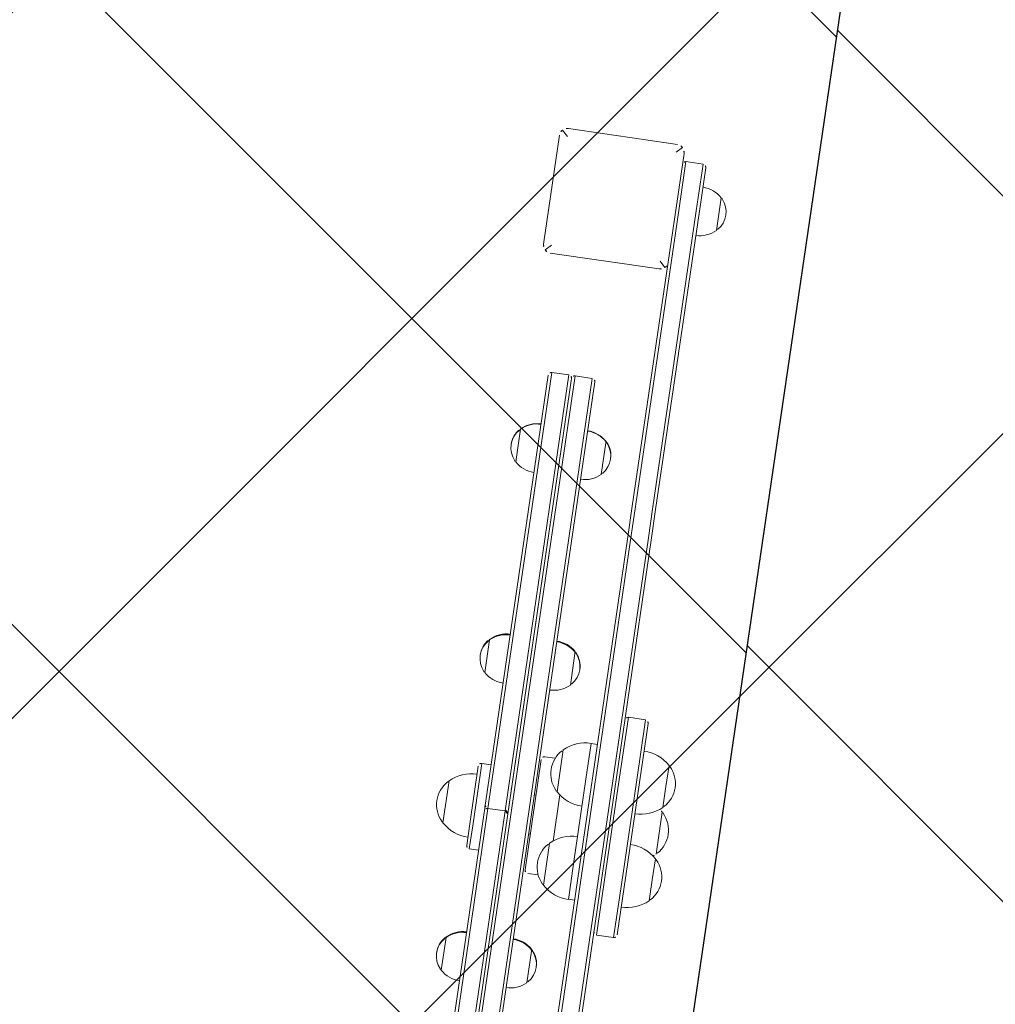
# Model space of a CAD drawing. Header units: metres. Extents: x 5515420 to 5516573, y 5683131 to 5683463.
# Tile 17 of 94: x 5516089.743 to 5516090.364, y 5683289.354 to 5683289.98. Entities that reach past the tile are written whole.
import ezdxf

# ---------------------------------------------------------------- set-up
doc = ezdxf.new("R2010")
doc.units = ezdxf.units.M
doc.layers.get('0').update_dxf_attribs({"linetype": 'CONTINUOUS', "lineweight": 18, "true_color": 0x000000})
doc.layers.add('A-Nawierzchnie', color=41, linetype='CONTINUOUS')
doc.layers.add('A-Plac-Zabaw', color=81, linetype='CONTINUOUS')
doc.layers.get('0').off()
pattern_1 = [(45, (0, 0), (-0.2245064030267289, 0.2245064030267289), []), (135, (0, 0), (-0.2245064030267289, -0.2245064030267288), [])]

# ---------------------------------------------------------------- blocks, each defined once
blk = doc.blocks.new('A$C7b74bb24')
at = {"color": 0, "linetype": 'Continuous', "lineweight": 0}
for p, q in [((295254.452359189, -1639.193158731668), (295251.752359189, -1639.193158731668)), ((295244.5618676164, -1640.443158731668), (295242.4618676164, -1640.443158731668)), ((295244.6086881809, -1640.443158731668), (295244.5618676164, -1640.443158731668)), ((295263.6960297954, -1640.443158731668), (295261.5960297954, -1640.443158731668)), ((295263.7428503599, -1640.443158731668), (295263.6960297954, -1640.443158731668)), ((295277.2396390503, -1640.443158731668), (295275.1396390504, -1640.443158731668)), ((295277.2590327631, -1640.443158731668), (295277.2396390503, -1640.443158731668)), ((295288.602359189, -1640.693158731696), (295288.602359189, -1647.693158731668)), ((295289.102359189, -1640.693158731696), (295288.7488057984, -1640.339605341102)), ((295296.102359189, -1640.193158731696), (295289.102359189, -1640.193158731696)), ((295296.102359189, -1640.693158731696), (295296.4559125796, -1640.339605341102)), ((295296.602359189, -1647.693158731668), (295296.602359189, -1640.693158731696)), ((295250.352359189, -1641.093158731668), (295251.8340361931, -1641.093158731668)), ((295250.352359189, -1641.093158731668), (295251.8340361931, -1641.093158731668)), ((295250.352359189, -1641.093158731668), (295250.352359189, -1641.693158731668)), ((295251.9262778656, -1640.893158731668), (295250.552359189, -1640.893158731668)), ((295251.8340361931, -1641.093158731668), (295255.852359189, -1641.093158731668)), ((295251.8340361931, -1641.093158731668), (295255.852359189, -1641.093158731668)), ((295255.652359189, -1640.893158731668), (295251.9262778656, -1640.893158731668)), ((295255.852359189, -1641.093158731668), (295255.852359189, -1641.693158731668)), ((295225.1037081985, -1641.893158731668), (295252.7707319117, -1641.893158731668)), ((295225.1037081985, -1641.893158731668), (295252.7707319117, -1641.893158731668)), ((295252.7731006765, -1641.693158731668), (295225.3036985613, -1641.693158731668)), ((295252.7707319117, -1641.893158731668), (295253.0742849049, -1641.893158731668)), ((295252.7707319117, -1641.893158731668), (295253.0742849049, -1641.893158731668)), ((295252.8742850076, -1641.693158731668), (295252.7731006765, -1641.693158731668)), ((295252.8742850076, -1641.693158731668), (295252.8761881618, -1641.693158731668)), ((295252.8767363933, -1641.693158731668), (295252.8761882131, -1641.693158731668)), ((295252.8767363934, -1641.693158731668), (295253.2742847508, -1641.693158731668)), ((295253.0742847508, -1641.893158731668), (295253.3772297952, -1641.893158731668)), ((295253.0742847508, -1641.893158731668), (295253.3772297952, -1641.893158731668)), ((295253.0742847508, -1641.893158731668), (295253.0742847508, -1642.993158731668)), ((295253.3752664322, -1641.693158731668), (295253.2742847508, -1641.693158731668)), ((295280.900409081, -1641.693158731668), (295253.3752664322, -1641.693158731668)), ((295253.3772297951, -1641.893158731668), (295281.1003950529, -1641.893158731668)), ((295253.3772297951, -1641.893158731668), (295281.1003950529, -1641.893158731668)), ((295280.900416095, -1641.693158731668), (295280.900409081, -1641.693158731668)), ((295280.9010242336, -1641.693158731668), (295280.900416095, -1641.693158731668)), ((295281.1003950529, -1641.893158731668), (295281.1004160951, -1641.893158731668)), ((295281.1003950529, -1641.893158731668), (295281.1004160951, -1641.893158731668)), ((295281.1004160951, -1641.893158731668), (295281.1010242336, -1641.893158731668)), ((295281.1004160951, -1641.893158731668), (295281.1010242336, -1641.893158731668)), ((295281.1004160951, -1641.893158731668), (295281.1004160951, -1642.993158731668)), ((295281.1010242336, -1641.893158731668), (295281.1010242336, -1642.993158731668)), ((295252.7707319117, -1642.993158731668), (295225.1037081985, -1642.993158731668)), ((295252.7707319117, -1642.993158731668), (295225.1037081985, -1642.993158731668)), ((295225.3036985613, -1643.193158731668), (295252.7731006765, -1643.193158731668)), ((295253.0742849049, -1642.993158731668), (295252.7707319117, -1642.993158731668)), ((295253.0742849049, -1642.993158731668), (295252.7707319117, -1642.993158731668)), ((295280.9004092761, -1643.193158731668), (295252.7731006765, -1643.193158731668)), ((295253.3772297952, -1642.993158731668), (295253.0742847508, -1642.993158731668)), ((295253.3772297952, -1642.993158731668), (295253.0742847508, -1642.993158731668)), ((295253.3752664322, -1643.193158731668), (295280.900409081, -1643.193158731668)), ((295281.1003950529, -1642.993158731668), (295253.3772297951, -1642.993158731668)), ((295281.1003950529, -1642.993158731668), (295253.3772297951, -1642.993158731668)), ((295280.902359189, -1643.193158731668), (295280.900416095, -1643.193158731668)), ((295281.1004160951, -1642.993158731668), (295281.1003950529, -1642.993158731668)), ((295281.1004160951, -1642.993158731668), (295281.1003950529, -1642.993158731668)), ((295281.1010242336, -1642.993158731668), (295281.1004160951, -1642.993158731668)), ((295281.1010242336, -1642.993158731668), (295281.1004160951, -1642.993158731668)), ((295225.102359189, -1643.393158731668), (295281.102359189, -1643.393158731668)), ((295225.102359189, -1643.393158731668), (295281.102359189, -1643.393158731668)), ((295281.102359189, -1644.493158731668), (295281.102359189, -1643.393158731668)), ((295281.102359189, -1644.493158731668), (295225.102359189, -1644.493158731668)), ((295281.102359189, -1644.493158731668), (295225.102359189, -1644.493158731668)), ((295225.302359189, -1644.693158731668), (295280.902359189, -1644.693158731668)), ((295249.352359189, -1644.993158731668), (295249.352359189, -1645.66562495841)), ((295256.652359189, -1644.793158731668), (295249.552359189, -1644.793158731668)), ((295251.852359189, -1644.693158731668), (295251.852359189, -1644.793158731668)), ((295254.352359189, -1644.693158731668), (295254.352359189, -1644.793158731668)), ((295256.852359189, -1644.993158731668), (295256.852359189, -1645.66562495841)), ((295242.4618676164, -1645.943158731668), (295244.4815333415, -1645.943158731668)), ((295244.4815333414, -1645.943158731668), (295244.5618676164, -1645.943158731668)), ((295244.5618676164, -1645.943158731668), (295244.6086881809, -1645.943158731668)), ((295251.452359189, -1646.093158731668), (295248.752359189, -1646.093158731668)), ((295251.6202785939, -1646.293158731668), (295254.5844397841, -1646.293158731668)), ((295254.5844397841, -1646.293158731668), (295251.6202785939, -1646.293158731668)), ((295257.452359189, -1646.093158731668), (295254.752359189, -1646.093158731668)), ((295261.5960297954, -1645.943158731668), (295263.6156955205, -1645.943158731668)), ((295263.6156955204, -1645.943158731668), (295263.6960297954, -1645.943158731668)), ((295263.6960297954, -1645.943158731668), (295263.7428503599, -1645.943158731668)), ((295275.1396390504, -1645.943158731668), (295277.1593047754, -1645.943158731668)), ((295277.1593047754, -1645.943158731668), (295277.2396390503, -1645.943158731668)), ((295277.2396390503, -1645.943158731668), (295277.2590327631, -1645.943158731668)), ((295288.7488057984, -1648.046712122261), (295289.102359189, -1647.693158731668)), ((295296.102359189, -1647.693158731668), (295296.4559125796, -1648.046712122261)), ((295234.7506148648, -1648.193158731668), (295271.4541035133, -1648.193158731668)), ((295250.3859081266, -1647.793158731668), (295248.082359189, -1647.793158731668)), ((295248.102359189, -1648.193158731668), (295248.102359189, -1647.793158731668)), ((295255.8188102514, -1647.793158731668), (295250.3859081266, -1647.793158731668)), ((295258.122359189, -1647.793158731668), (295255.8188102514, -1647.793158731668)), ((295258.102359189, -1648.193158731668), (295258.102359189, -1647.793158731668)), ((295273.4247606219, -1648.193158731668), (295271.4541035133, -1648.193158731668)), ((295289.102359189, -1648.193158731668), (295273.4247606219, -1648.193158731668)), ((295289.102359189, -1648.193158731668), (295296.102359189, -1648.193158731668)), ((295271.5772695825, -1648.393158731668), (295234.6274487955, -1648.393158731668)), ((295271.5772695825, -1648.393158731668), (295234.6274487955, -1648.393158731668)), ((295271.5772695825, -1648.393158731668), (295273.4247606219, -1648.393158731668)), ((295271.5772695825, -1648.393158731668), (295273.4247606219, -1648.393158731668)), ((295273.4247606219, -1648.393158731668), (295292.602359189, -1648.393158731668)), ((295273.4247606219, -1648.393158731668), (295292.602359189, -1648.393158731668)), ((295295.602359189, -1648.393158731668), (295292.602359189, -1648.393158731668)), ((295295.602359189, -1648.393158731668), (295292.602359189, -1648.393158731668)), ((295295.602359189, -1648.393158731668), (295295.602359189, -1649.493158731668)), ((295234.6274487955, -1649.493158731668), (295271.5772695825, -1649.493158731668)), ((295234.6274487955, -1649.493158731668), (295271.5772695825, -1649.493158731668)), ((295273.4247606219, -1649.493158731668), (295271.5772695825, -1649.493158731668)), ((295273.4247606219, -1649.493158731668), (295271.5772695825, -1649.493158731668)), ((295292.602359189, -1649.493158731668), (295273.4247606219, -1649.493158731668)), ((295292.602359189, -1649.493158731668), (295273.4247606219, -1649.493158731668)), ((295292.602359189, -1649.493158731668), (295295.602359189, -1649.493158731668)), ((295292.602359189, -1649.493158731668), (295295.602359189, -1649.493158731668)), ((295271.4541035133, -1649.693158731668), (295234.7506148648, -1649.693158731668)), ((295246.102359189, -1649.893158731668), (295250.102359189, -1649.893158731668)), ((295246.102359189, -1649.893158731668), (295246.102359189, -1650.993158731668)), ((295246.102359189, -1649.893158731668), (295250.102359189, -1649.893158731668)), ((295256.102359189, -1649.893158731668), (295250.102359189, -1649.893158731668)), ((295256.102359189, -1649.893158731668), (295250.102359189, -1649.893158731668)), ((295256.102359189, -1649.893158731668), (295260.102359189, -1649.893158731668)), ((295256.102359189, -1649.893158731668), (295260.102359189, -1649.893158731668)), ((295260.102359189, -1649.893158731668), (295260.102359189, -1650.993158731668)), ((295271.4541035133, -1649.693158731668), (295273.4247606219, -1649.693158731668)), ((295273.4247606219, -1649.693158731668), (295292.602359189, -1649.693158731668)), ((295295.402359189, -1649.693158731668), (295292.602359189, -1649.693158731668)), ((295250.102359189, -1650.993158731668), (295246.102359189, -1650.993158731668)), ((295250.102359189, -1650.993158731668), (295246.102359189, -1650.993158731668)), ((295246.302359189, -1651.193158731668), (295250.102359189, -1651.193158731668)), ((295250.102359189, -1650.993158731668), (295256.102359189, -1650.993158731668)), ((295250.102359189, -1650.993158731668), (295256.102359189, -1650.993158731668)), ((295256.102359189, -1651.193158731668), (295250.102359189, -1651.193158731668)), ((295260.102359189, -1650.993158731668), (295256.102359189, -1650.993158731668)), ((295260.102359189, -1650.993158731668), (295256.102359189, -1650.993158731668)), ((295256.102359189, -1651.193158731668), (295259.902359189, -1651.193158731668)), ((295292.602359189, -1650.943158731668), (295291.552359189, -1650.943158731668)), ((295293.652359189, -1650.943158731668), (295292.602359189, -1650.943158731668)), ((295248.752359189, -1652.893158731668), (295250.102359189, -1652.893158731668)), ((295250.102359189, -1652.893158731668), (295251.452359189, -1652.893158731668)), ((295251.752359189, -1652.893158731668), (295254.452359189, -1652.893158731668)), ((295254.752359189, -1652.893158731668), (295256.102359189, -1652.893158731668)), ((295256.102359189, -1652.893158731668), (295257.452359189, -1652.893158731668))]:
    blk.add_line(p, q, dxfattribs=at)
for centre, radius, start, end in [((295253.102359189, -1640.452959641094), 1.846509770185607, 45.69745172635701, 134.302548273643), ((295253.5740756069, -1640.893158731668), 2.491716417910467, 136.9794501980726, 180), ((295251.952359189, -1639.27461570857), 0.2000000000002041, 134.3025482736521, 155.9656107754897), ((295254.252359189, -1639.27461570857), 0.2000000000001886, 24.0343892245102, 45.69745172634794), ((295252.6306427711, -1640.893158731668), 2.491716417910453, 0, 43.02054980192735), ((295243.5118676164, -1641.443158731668), 1.44999999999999, 47.15635695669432, 132.8436430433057), ((295243.5586881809, -1641.443158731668), 1.450000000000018, 47.15635695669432, 90.92508182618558), ((295262.6460297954, -1641.443158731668), 1.450000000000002, 47.15635695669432, 132.8436430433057), ((295262.6928503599, -1641.443158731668), 1.450000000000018, 47.15635695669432, 90.92508182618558), ((295276.1896390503, -1641.443158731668), 1.45, 47.15635695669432, 132.8436430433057), ((295276.2090327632, -1641.443158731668), 1.450000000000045, 47.15635695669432, 90.3831676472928), ((295243.7743676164, -1641.693158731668), 1.812499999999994, 136.3971810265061, 180), ((295242.6618676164, -1640.526643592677), 0.199999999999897, 132.8436430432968, 155.3279204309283), ((295244.3618676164, -1640.526643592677), 0.2000000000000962, 24.67207956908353, 47.15635695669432), ((295244.4086881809, -1640.526643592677), 0.1999999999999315, 24.67207956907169, 47.15635695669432), ((295243.2493676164, -1641.693158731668), 1.812499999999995, 0, 43.6028189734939), ((295243.2961881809, -1641.693158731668), 1.812499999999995, 0, 43.6028189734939), ((295262.9085297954, -1641.693158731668), 1.812499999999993, 136.3971810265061, 180), ((295261.7960297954, -1640.526643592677), 0.2000000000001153, 132.8436430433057, 155.3279204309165), ((295263.4960297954, -1640.526643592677), 0.1999999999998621, 24.67207956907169, 47.15635695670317), ((295263.5428503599, -1640.526643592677), 0.1999999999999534, 24.67207956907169, 47.15635695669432), ((295262.3835297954, -1641.693158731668), 1.812499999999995, 0, 43.6028189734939), ((295262.4303503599, -1641.693158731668), 1.812499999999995, 0, 43.6028189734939), ((295276.4521390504, -1641.693158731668), 1.812499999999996, 136.3971810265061, 180), ((295275.3396390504, -1640.526643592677), 0.1999999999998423, 132.8436430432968, 155.3279204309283), ((295277.0396390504, -1640.526643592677), 0.2000000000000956, 24.67207956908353, 47.15635695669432), ((295277.0590327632, -1640.526643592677), 0.2000000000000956, 24.67207956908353, 47.15635695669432), ((295275.9271390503, -1641.693158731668), 1.812499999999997, 0, 43.6028189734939), ((295275.9465327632, -1641.693158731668), 1.812499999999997, 0, 43.6028189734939), ((295289.102359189, -1640.693158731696), 0.5, 135.0000000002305, 180), ((295289.102359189, -1640.693158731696), 0.5, 90, 135.0000000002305), ((295296.102359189, -1640.693158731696), 0.5, 44.99999999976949, 90), ((295296.102359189, -1640.693158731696), 0.5, 0, 44.99999999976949), ((295250.552359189, -1641.093158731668), 0.1999999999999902, 90, 180), ((295255.652359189, -1641.093158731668), 0.1999999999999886, 0, 90), ((295252.8761882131, -1641.893158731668), 0.2000000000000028, 5.591806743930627, 90), ((295253.2742847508, -1641.893158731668), 0.1999999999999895, 90, 180), ((295280.900416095, -1641.893158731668), 0.1999999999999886, 0, 90), ((295280.9010242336, -1641.893158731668), 0.1999999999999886, 0, 90), ((295253.2742847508, -1642.993158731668), 0.1999999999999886, 180, 270), ((295280.900416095, -1642.993158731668), 0.1999999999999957, 270, 0), ((295280.9010242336, -1642.993158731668), 0.1999999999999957, 270, 0), ((295280.902359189, -1643.393158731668), 0.1999999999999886, 0, 90), ((295280.902359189, -1644.493158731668), 0.1999999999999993, 270, 0), ((295243.7743676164, -1644.693158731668), 1.812499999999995, 180, 223.6028189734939), ((295243.2493676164, -1644.693158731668), 1.812499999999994, 316.3971810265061, 0), ((295243.2961881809, -1644.693158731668), 1.812499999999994, 316.3971810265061, 0), ((295249.552359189, -1644.993158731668), 0.1999999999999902, 90, 180), ((295256.652359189, -1644.993158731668), 0.2000000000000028, 0, 90), ((295262.9085297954, -1644.693158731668), 1.812499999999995, 180, 223.6028189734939), ((295262.3835297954, -1644.693158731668), 1.812499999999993, 316.3971810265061, 0), ((295262.4303503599, -1644.693158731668), 1.812499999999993, 316.3971810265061, 0), ((295276.4521390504, -1644.693158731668), 1.812499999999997, 180, 223.6028189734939), ((295275.9271390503, -1644.693158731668), 1.812499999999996, 316.3971810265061, 0), ((295275.9465327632, -1644.693158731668), 1.812499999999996, 316.3971810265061, 0), ((295250.102359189, -1647.352959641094), 1.846509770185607, 45.69745172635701, 134.302548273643), ((295256.102359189, -1647.352959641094), 1.846509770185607, 45.69745172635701, 134.302548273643), ((295242.6618676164, -1645.859673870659), 0.1999999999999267, 204.6720795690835, 227.1563569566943), ((295243.5118676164, -1644.943158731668), 1.450000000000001, 227.1563569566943, 312.8436430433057), ((295243.5586881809, -1644.943158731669), 1.449999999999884, 269.0749181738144, 312.8436430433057), ((295244.3618676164, -1645.859673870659), 0.2000000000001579, 312.8436430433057, 335.3279204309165), ((295244.4086881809, -1645.859673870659), 0.1999999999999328, 312.8436430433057, 335.3279204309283), ((295250.5740756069, -1647.793158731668), 2.491716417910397, 136.9794501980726, 180), ((295248.952359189, -1646.17461570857), 0.2000000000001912, 134.3025482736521, 155.9656107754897), ((295251.252359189, -1646.17461570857), 0.2000000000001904, 24.0343892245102, 45.69745172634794), ((295249.6306427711, -1647.793158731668), 2.491716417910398, 0, 43.02054980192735), ((295256.5740756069, -1647.793158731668), 2.491716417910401, 136.9794501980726, 180), ((295254.952359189, -1646.17461570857), 0.1999999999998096, 134.302548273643, 155.9656107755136), ((295257.252359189, -1646.17461570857), 0.2000000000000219, 24.03438922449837, 45.69745172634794), ((295255.6306427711, -1647.793158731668), 2.491716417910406, 0, 43.02054980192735), ((295261.7960297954, -1645.859673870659), 0.2000000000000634, 204.6720795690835, 227.1563569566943), ((295262.6460297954, -1644.943158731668), 1.449999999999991, 227.1563569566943, 312.8436430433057), ((295262.6928503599, -1644.943158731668), 1.450000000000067, 269.0749181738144, 312.8436430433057), ((295263.4960297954, -1645.859673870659), 0.1999999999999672, 312.8436430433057, 335.3279204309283), ((295263.5428503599, -1645.859673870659), 0.1999999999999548, 312.8436430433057, 335.3279204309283), ((295275.3396390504, -1645.859673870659), 0.1999999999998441, 204.6720795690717, 227.1563569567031), ((295276.1896390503, -1644.943158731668), 1.45, 227.1563569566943, 312.8436430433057), ((295276.2090327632, -1644.943158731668), 1.4500000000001, 269.6168323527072, 312.8436430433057), ((295277.0396390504, -1645.859673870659), 0.1999999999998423, 312.8436430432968, 335.3279204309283), ((295277.0590327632, -1645.859673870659), 0.1999999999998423, 312.8436430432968, 335.3279204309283), ((295289.102359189, -1647.693158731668), 0.5, 180, 224.9999999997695), ((295296.102359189, -1647.693158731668), 0.5, 315.0000000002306, 0), ((295289.102359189, -1647.693158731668), 0.5, 224.9999999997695, 270), ((295295.402359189, -1648.393158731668), 0.2000000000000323, 1.302755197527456e-11, 90), ((295296.102359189, -1647.693158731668), 0.5, 270, 315.0000000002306), ((295295.402359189, -1649.493158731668), 0.2000000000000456, 270, 359.999999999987), ((295246.302359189, -1649.893158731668), 0.2000000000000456, 90, 179.999999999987), ((295259.902359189, -1649.893158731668), 0.1999999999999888, 0, 90), ((295292.864859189, -1649.693158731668), 1.812500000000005, 180, 223.6028189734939), ((295292.339859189, -1649.693158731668), 1.8125, 316.3971810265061, 0), ((295246.302359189, -1650.993158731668), 0.2000000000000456, 180.000000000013, 270), ((295250.5740756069, -1651.193158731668), 2.491716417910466, 180, 223.0205498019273), ((295249.6306427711, -1651.193158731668), 2.491716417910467, 316.9794501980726, 0), ((295256.5740756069, -1651.193158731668), 2.491716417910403, 180, 223.0205498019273), ((295255.6306427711, -1651.193158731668), 2.491716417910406, 316.9794501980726, 0), ((295259.902359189, -1650.993158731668), 0.1999999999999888, 270, 0), ((295291.752359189, -1650.85967387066), 0.1999999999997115, 204.6720795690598, 227.1563569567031), ((295292.602359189, -1649.943158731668), 1.44999999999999, 227.1563569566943, 312.8436430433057), ((295293.452359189, -1650.859673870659), 0.1999999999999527, 312.8436430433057, 335.3279204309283), ((295248.952359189, -1652.811701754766), 0.2000000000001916, 204.0343892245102, 225.6974517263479), ((295250.102359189, -1651.633357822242), 1.846509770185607, 225.697451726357, 314.302548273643), ((295251.252359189, -1652.811701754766), 0.2000000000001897, 314.3025482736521, 335.9656107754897), ((295253.5740756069, -1651.193158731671), 2.491716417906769, 217.6920370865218, 223.0205498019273), ((295251.952359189, -1652.811701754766), 0.2000000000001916, 204.0343892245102, 225.6974517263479), ((295253.102359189, -1651.633357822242), 1.846509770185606, 225.697451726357, 314.302548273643), ((295254.252359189, -1652.811701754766), 0.1999999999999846, 314.302548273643, 335.9656107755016), ((295252.6306427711, -1651.19315873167), 2.49171641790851, 316.9794501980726, 322.3079629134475), ((295254.952359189, -1652.811701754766), 0.2000000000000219, 204.0343892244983, 225.6974517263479), ((295256.102359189, -1651.633357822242), 1.846509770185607, 225.697451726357, 314.302548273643), ((295257.252359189, -1652.811701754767), 0.1999999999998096, 314.302548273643, 335.9656107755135)]:
    blk.add_arc(centre, radius, start, end, dxfattribs=at)
blk.add_open_spline([(295253.0748668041, -1643.008406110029), (295253.0732326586, -1643.028905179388), (295253.0683880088, -1643.049987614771), (295253.0500194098, -1643.094333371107), (295253.0346274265, -1643.116822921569), (295252.9991129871, -1643.152337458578), (295252.9766232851, -1643.167729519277), (295252.9273475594, -1643.188140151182), (295252.9005615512, -1643.193158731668), (295252.8754497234, -1643.193158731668)], degree=3, knots=[1.2204946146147, 1.2204946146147, 1.2204946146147, 1.2204946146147, 1.28075679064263, 1.28075679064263, 1.356094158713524, 1.356094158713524, 1.431432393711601, 1.431432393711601, 1.506770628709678, 1.506770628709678, 1.506770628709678, 1.506770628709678], dxfattribs=at)

msp = doc.modelspace()

# ---------------------------------------------------------------- hatches: boundary and pattern name
at = {"layer": 'A-Nawierzchnie', "linetype": 'ByBlock', "true_color": 0xb7e0ab, "transparency": 33554687}
h = msp.add_hatch(dxfattribs=at)
h.set_pattern_fill('ANSI37', color=9, scale=0.1, style=0)
h.set_pattern_definition([(45, (615.2743167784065, 129.3192508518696), (-0.2245064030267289, 0.2245064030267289), []), (135, (615.2743167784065, 129.3192508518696), (-0.2245064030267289, -0.2245064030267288), [])])
h.paths.add_polyline_path([(5516099.6639383, 5683319.509563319), (5516093.18050492, 5683320.492467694, 0.02400827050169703), (5516090.889116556, 5683320.728043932), (5516071.666547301, 5683321.775596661, -0.02484724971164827), (5516069.295594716, 5683322.023371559), (5516062.302756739, 5683323.108692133, -0.3638266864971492), (5516061.032989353, 5683324.559218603), (5516063.231110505, 5683324.230619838), (5516064.490548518, 5683332.646905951), (5516062.29494606, 5683332.975128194), (5516065.4430103, 5683353.379441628, 0.414213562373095), (5516062.9339508, 5683356.800643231), (5516050.08979864, 5683358.776220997, 0.4141947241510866), (5516046.668626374, 5683356.267352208), (5516042.257273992, 5683327.598946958, 0.4142317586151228), (5516044.766305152, 5683324.177561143), (5516053.343595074, 5683322.858275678, -0.02007901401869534), (5516053.579985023, 5683322.812134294), (5516052.668604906, 5683316.935679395), (5516054.150876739, 5683316.705803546), (5516053.920999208, 5683315.223525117), (5516046.954293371, 5683316.304038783), (5516046.53358273, 5683313.591470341), (5516044.962368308, 5683313.835160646), (5516043.961552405, 5683307.382313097), (5516045.532766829, 5683307.138622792), (5516044.092847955, 5683297.854620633), (5516044.241075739, 5683297.831630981), (5516044.011179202, 5683296.349353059), (5516069.871986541, 5683292.33842502), (5516070.101883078, 5683293.820702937), (5516070.250110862, 5683293.797713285), (5516071.690029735, 5683303.081715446), (5516073.26124416, 5683302.838025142), (5516074.262060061, 5683309.290872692), (5516072.690845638, 5683309.534562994), (5516073.111556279, 5683312.247131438), (5516066.144886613, 5683313.327639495), (5516066.374772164, 5683314.809910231), (5516068.140582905, 5683314.536067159), (5516068.712784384, 5683314.452779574), (5516069.444190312, 5683314.361830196), (5516070.42180041, 5683314.267207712), (5516071.256411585, 5683314.210627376), (5516075.58645081, 5683313.974792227), (5516074.85022779, 5683300.465115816), (5516082.256583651, 5683299.380121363), (5516080.796957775, 5683289.416467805), (5516090.875183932, 5683287.94005766), (5516092.610210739, 5683299.78364581), (5516076.426464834, 5683302.154484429), (5516076.852947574, 5683309.980433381), (5516087.948828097, 5683309.370979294), (5516088.305421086, 5683315.861425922), (5516090.617040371, 5683315.735451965, -0.02400827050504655), (5516092.431056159, 5683315.548954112), (5516098.599416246, 5683314.613815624), (5516098.31852322, 5683313.306826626), (5516091.99430035, 5683314.28274265), (5516090.39067605, 5683303.90295513), (5516099.094000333, 5683302.561238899), (5516096.496908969, 5683285.74680292), (5516069.794551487, 5683289.86845434), (5516048.342630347, 5683290.09877717), (5516034.965910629, 5683291.963955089), (5516037.042734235, 5683305.715577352), (5516039.999341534, 5683324.308768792), (5516043.122031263, 5683343.075807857), (5516045.796543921, 5683360.442185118), (5516068.332659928, 5683356.975872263), (5516067.979837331, 5683322.47700484), (5516099.929928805, 5683320.735853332)])
at = {"layer": 'A-Nawierzchnie', "linetype": 'ByBlock', "true_color": 0x6f8466, "transparency": 33554687}
h = msp.add_hatch(dxfattribs=at)
h.set_pattern_fill('ANSI37', color=8, scale=0.1, style=0)
h.set_pattern_definition(pattern_1)
h.paths.add_polyline_path([(5516083.094139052, 5683300.268097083), (5516082.401531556, 5683300.369560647), (5516082.53198471, 5683301.260056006), (5516092.610210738, 5683299.783645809), (5516090.875183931, 5683287.940057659), (5516080.796957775, 5683289.416467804), (5516082.256583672, 5683299.380121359), (5516083.147078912, 5683299.249668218), (5516081.81790624, 5683290.176510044), (5516090.115141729, 5683288.961006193), (5516091.589262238, 5683299.023603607)])
at = {"layer": 'A-Nawierzchnie', "linetype": 'ByBlock', "true_color": 0xffffc6, "transparency": 33554687}
h = msp.add_hatch(dxfattribs=at)
h.set_pattern_fill('ANSI37', scale=0.1, style=0)
h.set_pattern_definition(pattern_1)
h.paths.add_polyline_path([(5516082.256583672, 5683299.380121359), (5516082.401531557, 5683300.369560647), (5516091.589262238, 5683299.023603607), (5516090.115141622, 5683288.961006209), (5516081.817906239, 5683290.176510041), (5516083.147078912, 5683299.249668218)])

# ---------------------------------------------------------------- linework, layer by layer
at = {"layer": 'A-Plac-Zabaw', "linetype": 'ByBlock'}
msp.add_lwpolyline([(5516083.094139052, 5683300.268097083), (5516082.401531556, 5683300.369560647), (5516082.53198471, 5683301.260056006), (5516092.610210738, 5683299.783645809), (5516092.610210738, 5683299.783645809), (5516090.875183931, 5683287.940057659), (5516080.796957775, 5683289.416467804), (5516082.256583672, 5683299.380121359), (5516083.147078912, 5683299.249668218), (5516081.81790624, 5683290.176510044), (5516090.115141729, 5683288.961006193), (5516091.589262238, 5683299.023603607), (5516083.094139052, 5683300.268097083)], dxfattribs=at)
at = {"layer": 'A-Plac-Zabaw', "ltscale": 0.1}
msp.add_lwpolyline([(5516089.327240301, 5683287.584116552), (5516089.881549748, 5683287.502912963, 0.414213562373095), (5516091.583130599, 5683288.769649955), (5516091.716748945, 5683289.681751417, 0.4344650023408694), (5516090.347700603, 5683291.39475001, 0.2809172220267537), (5516088.893453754, 5683290.824047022), (5516088.232059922, 5683290.920937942, 0.414213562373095), (5516086.530479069, 5683289.654200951), (5516086.515259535, 5683289.550309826, 0.414213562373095), (5516087.781996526, 5683287.848728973), (5516088.805054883, 5683287.698855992, 0.08982608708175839)], format="xyb", close=True, dxfattribs=at)

# ---------------------------------------------------------------- block references
at = {"layer": 'A-Plac-Zabaw', "xscale": 0.01, "yscale": 0.01, "zscale": 0.01, "rotation": 81.6657346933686}
msp.add_blockref('A$C7b74bb24', (5515645.832219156, 5680370.508207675), dxfattribs=at)

doc.saveas('drawing.dxf')
